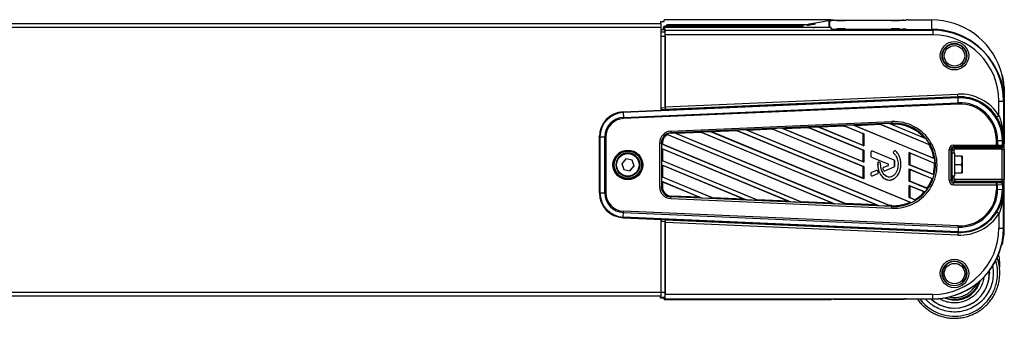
# Model space of a CAD drawing. Header units: millimetres. Extents: x 0 to 420, y 0 to 297.
# Tile 43 of 63: x 194 to 224, y 168 to 177. Entities that reach past the tile are written whole.
import ezdxf

# ---------------------------------------------------------------- set-up
doc = ezdxf.new("R2010")
doc.units = ezdxf.units.MM

msp = doc.modelspace()

# ---------------------------------------------------------------- linework, layer by layer
at = {"color": 7, "linetype": 'Continuous', "lineweight": 25}
for p, q in [((213.7118, 176.61298), (213.7118, 176.66807)), ((218.77841, 176.66807), (213.7118, 176.66807)), ((218.77841, 176.63577), (218.77841, 176.66807)), ((218.78514, 176.6546), (218.77841, 176.66807)), ((218.78514, 176.6546), (218.78514, 176.63577)), ((218.80214, 176.64923), (218.80214, 176.63577)), ((218.84021, 176.65365), (220.9416, 176.65365)), ((218.84021, 176.65014), (218.84021, 176.65365)), ((218.85721, 176.65019), (221.06008, 176.65019)), ((220.9416, 176.65365), (220.9416, 176.65019)), ((220.99917, 176.65019), (220.99666, 176.6527)), ((220.99666, 176.65019), (220.99666, 176.6527)), ((221.06008, 176.65019), (221.06008, 176.65884)), ((221.11515, 176.6598), (221.83109, 176.6598)), ((221.83109, 176.6598), (221.83109, 176.37338)), ((187.73186, 176.54856), (213.6156, 176.54856)), ((187.73186, 176.43842), (213.6156, 176.43842)), ((213.60166, 176.61298), (213.60166, 176.54856)), ((213.60166, 176.61298), (213.7118, 176.61298)), ((213.6156, 176.43842), (213.6156, 176.54856)), ((213.6156, 173.93521), (213.6156, 176.43842)), ((213.6156, 176.37269), (213.7118, 176.37269)), ((213.70637, 176.41783), (213.68347, 176.41971)), ((213.68347, 176.41971), (213.68347, 176.37269)), ((213.70637, 176.41783), (213.70637, 176.37269)), ((213.7118, 176.37269), (213.7118, 176.42779)), ((213.7118, 176.42779), (213.73832, 176.34823)), ((218.77841, 176.42779), (213.7118, 176.42779)), ((213.7118, 176.37269), (213.73736, 176.29601)), ((214.34133, 176.47721), (213.73734, 176.47497)), ((213.73734, 176.47497), (213.76024, 176.47309)), ((213.73832, 176.34823), (221.86243, 176.34823)), ((214.36423, 176.47533), (213.76024, 176.47309)), ((218.03396, 176.5138), (213.8109, 176.5138)), ((213.8109, 176.5138), (213.83222, 176.50314)), ((214.92338, 176.48764), (214.03471, 176.48764)), ((214.0425, 176.47611), (214.03471, 176.48764)), ((214.36423, 176.47533), (214.34133, 176.47721)), ((214.36423, 176.47533), (214.36423, 176.42779)), ((214.37266, 176.47727), (214.37266, 176.47535)), ((217.90804, 176.47727), (214.37266, 176.47727)), ((217.90804, 176.47535), (214.37266, 176.47535)), ((214.37266, 176.47535), (214.37266, 176.42779)), ((214.92338, 176.48764), (214.93684, 176.49437)), ((214.92338, 176.48764), (214.92338, 176.47727)), ((214.93684, 176.49437), (215.02006, 176.49437)), ((214.93684, 176.47727), (214.93684, 176.49437)), ((215.02006, 176.49437), (215.03353, 176.48764)), ((215.02006, 176.49437), (215.02006, 176.47727)), ((217.46421, 176.48764), (215.03353, 176.48764)), ((215.03353, 176.47727), (215.03353, 176.48764)), ((217.46421, 176.48764), (217.45714, 176.47727)), ((217.90809, 176.48764), (217.72452, 176.48764)), ((217.73159, 176.47727), (217.72452, 176.48764)), ((217.90804, 176.44618), (217.80374, 176.42779)), ((217.90804, 176.48754), (217.90804, 176.42779)), ((218.70828, 176.63343), (218.17922, 176.54016)), ((218.70828, 176.63343), (218.70828, 176.42779)), ((218.80214, 176.63577), (218.73506, 176.63577)), ((218.73506, 176.63577), (218.73506, 176.42779)), ((218.78514, 176.38739), (218.77841, 176.42779)), ((218.78347, 176.39741), (218.80214, 176.39741)), ((218.80214, 176.39741), (218.80214, 176.38533)), ((218.84021, 176.38453), (220.9416, 176.38453)), ((221.06008, 176.383), (220.99025, 176.383)), ((221.00438, 176.35852), (220.99666, 176.38169)), ((221.05945, 176.35569), (221.86243, 176.35569)), ((221.06008, 176.37435), (221.06008, 176.383)), ((221.06008, 176.35569), (221.06008, 176.37435)), ((221.11515, 176.37338), (221.83109, 176.37338)), ((221.11515, 176.37338), (221.11515, 176.35569)), ((221.83109, 176.35569), (221.83109, 176.37338)), ((221.86243, 176.34823), (221.86243, 176.35569)), ((221.86243, 176.34823), (221.86243, 176.20833)), ((213.6156, 176.29601), (213.73736, 176.29601)), ((213.73968, 176.15612), (213.6156, 176.15612)), ((213.73968, 176.15612), (213.73968, 173.99817)), ((213.74064, 174.02194), (213.74064, 176.20833)), ((221.86243, 176.20833), (213.74064, 176.20833)), ((213.6156, 174.88725), (213.61656, 174.88725)), ((213.61656, 174.3367), (213.61656, 174.88725)), ((223.93703, 175.09381), (223.93703, 175.10246)), ((223.96614, 174.98997), (223.97576, 174.98997)), ((223.93703, 174.81796), (223.93703, 174.82661)), ((223.97576, 174.72085), (223.95361, 174.72085)), ((212.46726, 173.8675), (222.63152, 174.31121)), ((222.63228, 174.29308), (212.46802, 173.84937)), ((213.6156, 174.33798), (213.61656, 174.3367)), ((213.61656, 174.3367), (213.6156, 174.3367)), ((213.74064, 174.02194), (222.62749, 174.40988)), ((222.63109, 174.32603), (213.74203, 173.93798)), ((222.63152, 174.31121), (222.63109, 174.32603)), ((222.63858, 174.14637), (222.63228, 174.29308)), ((224.03396, 174.44766), (224.03396, 174.44446)), ((224.03396, 174.44446), (224.03396, 174.44124)), ((224.03396, 174.44124), (224.03396, 174.31492)), ((224.03645, 174.47995), (224.03645, 174.292)), ((212.47433, 173.70266), (222.63858, 174.14637)), ((222.64022, 174.1086), (212.47596, 173.66489)), ((213.6156, 173.99275), (213.73968, 173.99817)), ((223.87465, 173.754), (223.87465, 174.19642)), ((224.01224, 174.19874), (224.03645, 174.21084)), ((224.01224, 174.19874), (224.01224, 173.01487)), ((224.03645, 174.21084), (224.03645, 172.89604)), ((212.46675, 173.88501), (212.46726, 173.8675)), ((212.46802, 173.84937), (212.47433, 173.70266)), ((213.61608, 173.93666), (213.6156, 173.93664)), ((213.74061, 173.9422), (213.61606, 173.93676)), ((213.61606, 173.93676), (213.61608, 173.93666)), ((213.74203, 173.93798), (213.74061, 173.9422)), ((213.91665, 173.28323), (220.6209, 173.5759)), ((220.62316, 173.52484), (213.91891, 173.23217)), ((217.27586, 173.37218), (216.9927, 173.35982)), ((216.9927, 173.35982), (217.02513, 173.34214)), ((216.9927, 173.35982), (219.76906, 172.20999)), ((217.33107, 173.35549), (217.27586, 173.37218)), ((219.76906, 172.33962), (217.27586, 173.37218)), ((218.11219, 173.38959), (217.33107, 173.35549)), ((219.74902, 172.3541), (217.33107, 173.35549)), ((218.07976, 173.40728), (218.36292, 173.41964)), ((218.07976, 173.40728), (218.11219, 173.38959)), ((218.07976, 173.40728), (219.76906, 172.70765)), ((218.11219, 173.38959), (219.74902, 172.7117)), ((218.41813, 173.40295), (218.36292, 173.41964)), ((219.76906, 172.83728), (218.36292, 173.41964)), ((219.19925, 173.43705), (218.41813, 173.40295)), ((219.74902, 172.85176), (218.41813, 173.40295)), ((219.44998, 173.46709), (219.16682, 173.45473)), ((219.16682, 173.45473), (219.19925, 173.43705)), ((219.16682, 173.45473), (219.76906, 173.20531)), ((219.19925, 173.43705), (219.74902, 173.20936)), ((219.50519, 173.4504), (219.44998, 173.46709)), ((221.92435, 172.44233), (219.44998, 173.46709)), ((220.28631, 173.4845), (219.50519, 173.4504)), ((221.90184, 172.45783), (219.50519, 173.4504)), ((220.53704, 173.51455), (220.25388, 173.50219)), ((220.25388, 173.50219), (220.28631, 173.4845)), ((220.25388, 173.50219), (221.78012, 172.87009)), ((220.28631, 173.4845), (221.75396, 172.87667)), ((220.59225, 173.49786), (220.53704, 173.51455)), ((221.65948, 173.04968), (220.53704, 173.51455)), ((220.62433, 173.49926), (220.59225, 173.49786)), ((221.61279, 173.0752), (220.59225, 173.49786)), ((220.62433, 173.49926), (220.62316, 173.52484)), ((211.74451, 173.11262), (211.73329, 173.11823)), ((211.74451, 171.41312), (211.74451, 173.11262)), ((211.76199, 173.11195), (211.90651, 173.1096)), ((211.76199, 173.11195), (211.76199, 171.41245)), ((211.90651, 171.41009), (211.90651, 173.1096)), ((211.94406, 173.10934), (211.94406, 171.40984)), ((213.7939, 173.19162), (213.81265, 173.1796)), ((213.7939, 173.19162), (218.89706, 171.07814)), ((213.81265, 173.1796), (218.82884, 171.10214)), ((213.9192, 173.22565), (213.91891, 173.23217)), ((213.9192, 173.22565), (214.01467, 173.22982)), ((214.06988, 173.21313), (214.01467, 173.22982)), ((219.24694, 171.06287), (214.01467, 173.22982)), ((214.851, 173.24723), (214.06988, 173.21313)), ((219.20687, 171.08564), (214.06988, 173.21313)), ((214.81858, 173.26491), (215.10173, 173.27727)), ((214.81858, 173.26491), (214.851, 173.24723)), ((214.81858, 173.26491), (220.24029, 171.01951)), ((214.851, 173.24723), (220.17207, 171.04351)), ((215.15694, 173.26058), (215.10173, 173.27727)), ((220.59017, 171.00423), (215.10173, 173.27727)), ((215.93807, 173.29468), (215.15694, 173.26058)), ((220.5501, 171.027), (215.15694, 173.26058)), ((216.1888, 173.32473), (215.90564, 173.31237)), ((215.90564, 173.31237), (215.93807, 173.29468)), ((215.90564, 173.31237), (221.20575, 171.11732)), ((215.93807, 173.29468), (221.17425, 171.12611)), ((216.244, 173.30804), (216.1888, 173.32473)), ((219.76906, 171.84196), (216.1888, 173.32473)), ((217.02513, 173.34214), (216.244, 173.30804)), ((219.74902, 171.85643), (216.244, 173.30804)), ((217.02513, 173.34214), (219.74902, 172.21404)), ((219.76906, 173.20531), (219.74902, 173.20936)), ((219.74902, 172.85176), (219.74902, 173.20936)), ((219.76906, 173.20531), (219.76906, 172.83728)), ((221.65948, 173.04968), (221.61279, 173.0752)), ((213.57808, 171.58957), (213.57808, 172.92961)), ((213.65673, 172.93153), (213.62983, 172.93024)), ((213.62983, 172.93024), (213.62983, 171.5902)), ((213.65673, 172.88657), (213.63669, 172.8887)), ((213.63669, 172.75907), (213.63669, 172.8887)), ((217.90371, 171.12151), (213.63669, 172.8887)), ((213.63669, 172.75907), (213.65673, 172.74651)), ((213.63669, 172.75907), (217.55383, 171.13678)), ((213.65673, 172.93153), (213.65673, 172.88657)), ((217.86364, 171.14428), (213.65673, 172.88657)), ((219.74902, 172.85176), (219.76906, 172.83728)), ((221.75396, 172.87667), (221.78012, 172.87009)), ((222.49756, 172.8634), (223.79538, 172.8634)), ((222.49756, 172.8634), (222.49756, 172.80929)), ((223.79538, 172.80929), (222.49756, 172.80929)), ((222.49756, 172.80929), (222.53231, 172.79192)), ((222.53231, 172.79192), (223.96994, 172.79192)), ((222.53231, 172.73781), (222.53231, 172.79192)), ((223.79538, 172.8634), (223.79538, 173.00294)), ((223.79538, 172.8634), (223.79538, 172.80929)), ((223.9399, 172.80694), (223.79538, 172.80929)), ((223.83294, 173.0032), (223.97746, 173.00555)), ((223.83294, 173.0032), (223.83294, 172.86365)), ((223.83294, 172.86365), (223.97746, 172.8613)), ((223.96994, 172.79192), (223.9399, 172.80694)), ((223.97746, 172.8613), (223.97746, 173.00555)), ((223.99493, 173.00622), (224.01224, 173.01487)), ((223.99493, 173.00622), (223.99493, 172.86197)), ((223.99493, 172.86197), (224.02498, 172.84695)), ((224.03645, 171.67119), (224.03645, 172.89604)), ((213.65673, 172.74651), (213.65673, 172.38891)), ((213.65673, 172.74651), (217.48561, 171.16078)), ((219.76906, 172.70765), (219.74902, 172.7117)), ((219.74902, 172.3541), (219.74902, 172.7117)), ((219.76906, 172.70765), (219.76906, 172.33962)), ((219.98842, 172.64788), (219.98842, 172.52023)), ((219.98881, 172.64769), (219.98842, 172.64788)), ((219.98881, 172.52004), (219.98842, 172.52023)), ((219.98881, 172.64769), (219.98881, 172.52004)), ((220.00784, 172.49172), (220.00769, 172.49156)), ((220.00769, 172.49156), (220.50335, 172.28922)), ((220.00784, 172.49172), (220.50349, 172.28939)), ((220.03097, 172.67601), (220.03111, 172.67656)), ((220.68921, 172.4073), (220.03097, 172.67601)), ((220.68936, 172.40785), (220.03111, 172.67656)), ((220.69094, 172.68166), (220.67426, 172.66167)), ((220.67455, 172.66123), (220.67426, 172.66167)), ((220.69123, 172.68123), (220.67455, 172.66123)), ((220.67797, 172.61856), (220.67771, 172.61846)), ((220.69123, 172.68123), (220.69094, 172.68166)), ((220.73488, 172.68465), (220.73513, 172.68513)), ((221.14586, 172.63511), (221.93666, 172.3076)), ((221.14586, 172.26708), (221.14586, 172.63511)), ((221.1659, 172.62256), (221.14586, 172.63511)), ((221.1659, 172.62256), (221.91648, 172.3117)), ((221.1659, 172.62256), (221.1659, 172.26495)), ((221.92435, 172.44233), (221.90184, 172.45783)), ((222.35996, 171.79335), (222.35996, 172.72582)), ((222.415, 172.72675), (222.415, 171.79428)), ((222.44975, 172.70937), (222.415, 172.72675)), ((222.42233, 172.46117), (222.44975, 172.49544)), ((222.44975, 172.61436), (222.44975, 172.70937)), ((222.53787, 172.61436), (222.44975, 172.61436)), ((222.44975, 172.31903), (222.44975, 172.61436)), ((222.50479, 172.7103), (222.50479, 172.61436)), ((223.97365, 172.73781), (222.53231, 172.73781)), ((222.53787, 172.31903), (222.53787, 172.61436)), ((222.74384, 172.52686), (222.53787, 172.52686)), ((222.74384, 172.52174), (222.53787, 172.52174)), ((222.75815, 172.39339), (222.74384, 172.52174)), ((222.75815, 172.52434), (222.75814, 172.52438)), ((222.75815, 172.5243), (222.75815, 172.39339)), ((223.97365, 171.81981), (223.97365, 172.73781)), ((224.02869, 172.73874), (224.02869, 171.82074)), ((212.2524, 172.26584), (212.2524, 172.26132)), ((212.54873, 172.44154), (212.42319, 172.29791)), ((212.42319, 172.29791), (212.48484, 172.1174)), ((212.42437, 172.29926), (212.48484, 172.1222)), ((212.7359, 172.40466), (212.54873, 172.44154)), ((212.67201, 172.08532), (212.79636, 172.2276)), ((212.67201, 172.08052), (212.79754, 172.22415)), ((212.79754, 172.22415), (212.7359, 172.40466)), ((212.96833, 172.26132), (212.96833, 172.26584)), ((213.65673, 172.38891), (213.63669, 172.39104)), ((213.63669, 172.26141), (213.63669, 172.39104)), ((216.56048, 171.18015), (213.63669, 172.39104)), ((213.63669, 172.26141), (213.65673, 172.24885)), ((213.63669, 172.26141), (216.2106, 171.19542)), ((216.52041, 171.20292), (213.65673, 172.38891)), ((213.65673, 172.24885), (213.65673, 171.89125)), ((213.65673, 172.24885), (216.14238, 171.21942)), ((219.74902, 172.3541), (219.76906, 172.33962)), ((219.76906, 172.20999), (219.74902, 172.21404)), ((219.74902, 171.85643), (219.74902, 172.21404)), ((219.76906, 172.20999), (219.76906, 171.84196)), ((220.19351, 172.32019), (220.19313, 172.3204)), ((220.23586, 172.34663), (220.23601, 172.34718)), ((220.26199, 172.3357), (220.23586, 172.34663)), ((220.26213, 172.33625), (220.23601, 172.34718)), ((220.26199, 172.3357), (220.26213, 172.33625)), ((220.28077, 172.3075), (220.28115, 172.30769)), ((220.50335, 172.23187), (220.3698, 172.17736)), ((220.36994, 172.17681), (220.3698, 172.17736)), ((220.50349, 172.23133), (220.36994, 172.17681)), ((220.40659, 172.08235), (220.68921, 172.19772)), ((220.40674, 172.08219), (220.68936, 172.19756)), ((220.50349, 172.28939), (220.50335, 172.28922)), ((220.50349, 172.23133), (220.50335, 172.23187)), ((220.68921, 172.4073), (220.68936, 172.40785)), ((220.68921, 172.19772), (220.68936, 172.19756)), ((220.70824, 172.37898), (220.70863, 172.37917)), ((220.70824, 172.22604), (220.70824, 172.37898)), ((220.70824, 172.22604), (220.70863, 172.22623)), ((220.70863, 172.22623), (220.70863, 172.37917)), ((220.89842, 172.28416), (220.89881, 172.28435)), ((221.89985, 171.95481), (221.14586, 172.26708)), ((221.14586, 172.26708), (221.1659, 172.26495)), ((221.88229, 171.96826), (221.1659, 172.26495)), ((221.91648, 172.3117), (221.93666, 172.3076)), ((222.42045, 172.12129), (222.42045, 172.40519)), ((222.44975, 172.43538), (222.42076, 172.43538)), ((222.44975, 171.92596), (222.44975, 172.31903)), ((222.53787, 171.92596), (222.53787, 172.31903)), ((222.74384, 172.26504), (222.53787, 172.26504)), ((222.74384, 172.26504), (222.75815, 172.39339)), ((222.75815, 172.13925), (222.74384, 172.26504)), ((222.75815, 172.39339), (222.75815, 172.13925)), ((212.48484, 172.1222), (212.48484, 172.1174)), ((212.48484, 172.1222), (212.67201, 172.08532)), ((212.48484, 172.1174), (212.67201, 172.08052)), ((212.67201, 172.08532), (212.67201, 172.08052)), ((213.65673, 171.89125), (213.63669, 171.89338)), ((213.63669, 171.76374), (213.63669, 171.89338)), ((215.21725, 171.23878), (213.63669, 171.89338)), ((215.17718, 171.26155), (213.65673, 171.89125)), ((219.74902, 171.85643), (219.76906, 171.84196)), ((219.98842, 172.00086), (219.98842, 171.95752)), ((219.98881, 172.00067), (219.98842, 172.00086)), ((219.98881, 171.95733), (219.98842, 171.95752)), ((219.98881, 172.00067), (219.98881, 171.95733)), ((220.15544, 172.08985), (220.00769, 172.02954)), ((220.00784, 172.02899), (220.00769, 172.02954)), ((220.15558, 172.0893), (220.00784, 172.02899)), ((220.03097, 171.92901), (220.19455, 171.99579)), ((220.03097, 171.92901), (220.03111, 171.92885)), ((220.03111, 171.92885), (220.1947, 171.99563)), ((220.15558, 172.0893), (220.15544, 172.08985)), ((220.19455, 171.99579), (220.1947, 171.99563)), ((220.19526, 172.07306), (220.19561, 172.0734)), ((220.2111, 172.03618), (220.19526, 172.07306)), ((220.21145, 172.03653), (220.19561, 172.0734)), ((220.2111, 172.03618), (220.21145, 172.03653)), ((220.35224, 172.13958), (220.35187, 172.13966)), ((220.36674, 172.09902), (220.36639, 172.09907)), ((220.40659, 172.08235), (220.40674, 172.08219)), ((221.14586, 172.13745), (221.86507, 171.83959)), ((221.14586, 171.76942), (221.14586, 172.13745)), ((221.1659, 172.12489), (221.14586, 172.13745)), ((221.1659, 172.12489), (221.1659, 171.76729)), ((221.1659, 172.12489), (221.84491, 171.84368)), ((221.89985, 171.95481), (221.88229, 171.96826)), ((222.42054, 172.10495), (222.44975, 172.10495)), ((222.42233, 172.06718), (222.44975, 172.06033)), ((222.44975, 171.92596), (222.53787, 171.92596)), ((222.44975, 171.92596), (222.44975, 171.8464)), ((222.50479, 171.92596), (222.50479, 171.84732)), ((222.74384, 172.01346), (222.53787, 172.01346)), ((222.74384, 172.01346), (222.75815, 172.13925)), ((222.75814, 172.01594), (222.75815, 172.01598)), ((222.75815, 172.13925), (222.75815, 172.01602)), ((213.65673, 171.59149), (213.62983, 171.5902)), ((213.63669, 171.76374), (213.65673, 171.75119)), ((213.63669, 171.76374), (214.86737, 171.25406)), ((213.65673, 171.75119), (213.65673, 171.59149)), ((213.65673, 171.75119), (214.79915, 171.27806)), ((221.70842, 171.53643), (221.14586, 171.76942)), ((221.14586, 171.76942), (221.1659, 171.76729)), ((221.14586, 171.63979), (221.63202, 171.43844)), ((221.14586, 171.27176), (221.14586, 171.63979)), ((221.1659, 171.62723), (221.14586, 171.63979)), ((221.69228, 171.54929), (221.1659, 171.76729)), ((221.1659, 171.62723), (221.60915, 171.44366)), ((221.1659, 171.62723), (221.1659, 171.26963)), ((221.84491, 171.84368), (221.86507, 171.83959)), ((222.44975, 171.8464), (222.415, 171.79428)), ((222.49756, 171.71174), (222.53231, 171.76385)), ((222.49756, 171.65578), (222.49756, 171.71174)), ((223.79538, 171.71174), (222.49756, 171.71174)), ((222.49756, 171.65578), (223.79538, 171.65578)), ((222.53231, 171.81981), (222.53231, 171.76385)), ((223.97365, 171.81981), (222.53231, 171.81981)), ((222.53231, 171.76385), (223.96994, 171.76385)), ((223.9399, 171.71879), (223.79538, 171.71174)), ((223.79538, 171.65578), (223.79538, 171.71174)), ((223.79538, 171.65578), (223.79538, 171.51623)), ((223.83294, 171.65604), (223.97746, 171.6631)), ((223.83294, 171.51649), (223.83294, 171.65604)), ((223.96994, 171.76385), (223.9399, 171.71879)), ((223.97746, 171.6631), (223.97746, 171.51884)), ((223.99493, 171.66376), (224.02498, 171.70882)), ((223.99493, 171.51951), (223.99493, 171.66376)), ((224.03645, 170.3564), (224.03645, 171.67119)), ((211.74451, 171.41312), (211.73433, 171.4182)), ((211.76199, 171.41245), (211.90651, 171.41009)), ((213.85428, 171.3056), (213.78561, 171.33404)), ((213.92008, 171.31643), (213.91891, 171.28827)), ((220.62316, 170.9956), (213.91891, 171.28827)), ((214.79915, 171.27806), (213.92008, 171.31643)), ((214.79915, 171.27806), (214.86737, 171.25406)), ((215.21725, 171.23878), (215.17718, 171.26155)), ((216.14238, 171.21942), (215.17718, 171.26155)), ((221.34191, 171.19056), (221.14586, 171.27176)), ((221.14586, 171.27176), (221.1659, 171.26963)), ((221.32411, 171.20411), (221.1659, 171.26963)), ((221.60915, 171.44366), (221.63202, 171.43844)), ((221.70842, 171.53643), (221.69228, 171.54929)), ((223.83294, 171.51649), (223.97746, 171.51884)), ((223.99493, 171.51951), (224.01224, 171.52816)), ((224.01224, 170.3443), (224.01224, 171.52816)), ((213.91665, 171.23595), (220.6209, 170.94328)), ((215.21725, 171.23878), (214.86737, 171.25406)), ((216.14238, 171.21942), (216.2106, 171.19542)), ((216.56048, 171.18015), (216.2106, 171.19542)), ((216.56048, 171.18015), (216.52041, 171.20292)), ((217.48561, 171.16078), (216.52041, 171.20292)), ((217.48561, 171.16078), (217.55383, 171.13678)), ((217.90371, 171.12151), (217.55383, 171.13678)), ((217.90371, 171.12151), (217.86364, 171.14428)), ((218.82884, 171.10214), (217.86364, 171.14428)), ((218.82884, 171.10214), (218.89706, 171.07814)), ((219.24694, 171.06287), (218.89706, 171.07814)), ((219.24694, 171.06287), (219.20687, 171.08564)), ((220.17207, 171.04351), (219.20687, 171.08564)), ((220.17207, 171.04351), (220.24029, 171.01951)), ((220.59017, 171.00423), (220.24029, 171.01951)), ((220.59017, 171.00423), (220.5501, 171.027)), ((220.62433, 171.02376), (220.5501, 171.027)), ((220.62433, 171.02376), (220.62316, 170.9956)), ((221.17425, 171.12611), (221.20575, 171.11732)), ((221.34191, 171.19056), (221.32411, 171.20411)), ((212.46802, 170.67503), (212.47433, 170.81703)), ((222.63228, 170.23131), (212.46802, 170.67503)), ((212.47433, 170.81703), (222.63858, 170.37332)), ((222.64022, 170.41058), (212.47596, 170.85429)), ((223.87465, 170.7844), (223.87465, 170.34198)), ((212.46684, 170.65339), (212.46726, 170.65824)), ((212.46726, 170.65824), (222.63152, 170.21452)), ((213.6156, 168.39794), (213.6156, 170.60325)), ((213.61608, 170.60174), (213.6156, 170.60176)), ((213.6156, 170.54757), (213.73968, 170.54215)), ((213.61606, 170.60171), (213.61608, 170.60174)), ((213.74061, 170.59627), (213.61606, 170.60171)), ((213.73968, 168.3842), (213.73968, 170.54215)), ((213.74203, 170.59763), (213.74061, 170.59627)), ((213.74064, 170.51646), (213.74064, 168.33007)), ((222.62749, 170.12851), (213.74064, 170.51646)), ((213.74203, 170.59763), (222.63109, 170.20959)), ((222.63858, 170.37332), (222.63228, 170.23131)), ((213.6156, 170.20362), (213.61656, 170.20362)), ((213.61656, 169.65307), (213.61656, 170.20362)), ((222.63152, 170.21452), (222.63109, 170.20959)), ((224.01224, 170.3443), (224.03645, 170.3564)), ((213.61656, 169.65307), (213.6156, 169.65435)), ((213.61656, 169.65307), (213.6156, 169.65307)), ((223.5798, 169.04554), (223.58232, 168.97262)), ((223.58232, 168.9726), (223.58232, 168.97262)), ((223.58342, 168.9726), (223.58342, 168.97262)), ((187.73186, 168.39794), (213.6156, 168.39794)), ((187.73186, 168.28779), (213.6156, 168.28779)), ((213.60166, 168.22338), (213.60166, 168.28779)), ((213.6156, 168.28779), (213.6156, 168.39794)), ((213.73968, 168.3842), (213.6156, 168.3842)), ((221.86243, 168.33007), (213.74064, 168.33007)), ((221.86243, 168.19481), (221.86243, 168.33007)), ((213.60166, 168.22338), (213.61444, 168.24895)), ((213.60166, 168.22338), (213.7118, 168.22338)), ((213.61444, 168.24895), (213.73736, 168.24895)), ((213.7118, 168.22338), (213.73736, 168.24895)), ((213.7118, 168.22338), (213.7118, 168.16828)), ((213.7118, 168.16828), (213.73832, 168.19481)), ((218.77841, 168.16828), (213.7118, 168.16828)), ((213.73832, 168.19481), (221.86243, 168.19481)), ((218.78514, 168.18175), (218.77841, 168.16828)), ((218.84021, 168.1827), (220.9416, 168.1827)), ((221.00438, 168.19138), (220.99666, 168.18365)), ((221.05945, 168.19232), (221.86243, 168.19232)), ((221.86243, 168.19481), (221.86243, 168.19232)), ((222.32106, 168.17991), (222.20358, 168.21949)), ((222.25495, 168.22837), (222.32667, 168.20647))]:
    msp.add_line(p, q, dxfattribs=at)
at = {"color": 7, "linetype": 'Continuous', "lineweight": 25, "flags": 128}
for points in [[(219.0775, 176.64755), (219.03008, 176.64738), (218.98988, 176.64691), (218.96302, 176.64621), (218.95359, 176.64539), (218.96302, 176.64456), (218.98988, 176.64386), (219.03008, 176.64339), (219.0775, 176.64322), (219.12492, 176.64339), (219.16512, 176.64386), (219.19198, 176.64456), (219.20141, 176.64539), (219.19198, 176.64621), (219.16512, 176.64691), (219.12492, 176.64738), (219.0775, 176.64755)], [(220.72965, 176.64755), (220.68223, 176.64738), (220.64203, 176.64691), (220.61517, 176.64621), (220.60574, 176.64539), (220.61517, 176.64456), (220.64203, 176.64386), (220.68223, 176.64339), (220.72965, 176.64322), (220.77707, 176.64339), (220.81727, 176.64386), (220.84413, 176.64456), (220.85356, 176.64539), (220.84413, 176.64621), (220.81727, 176.64691), (220.77707, 176.64738), (220.72965, 176.64755)], [(218.30125, 176.54341), (218.29196, 176.5426), (218.26551, 176.53864), (218.22592, 176.53213), (218.17922, 176.52406), (218.13252, 176.51566), (218.09293, 176.50821), (218.06648, 176.50285), (218.05719, 176.50038), (218.06648, 176.50119), (218.09293, 176.50515), (218.13252, 176.51167), (218.17922, 176.51973), (218.22592, 176.52813), (218.26551, 176.53558), (218.29196, 176.54094), (218.30125, 176.54341)], [(219.0775, 176.38996), (219.03008, 176.3898), (218.98988, 176.38933), (218.96302, 176.38863), (218.95359, 176.3878), (218.96302, 176.38697), (218.98988, 176.38627), (219.03008, 176.3858), (219.0775, 176.38564), (219.12492, 176.3858), (219.16512, 176.38627), (219.19198, 176.38697), (219.20141, 176.3878), (219.19198, 176.38863), (219.16512, 176.38933), (219.12492, 176.3898), (219.0775, 176.38996)], [(220.72965, 176.38996), (220.68223, 176.3898), (220.64203, 176.38933), (220.61517, 176.38863), (220.60574, 176.3878), (220.61517, 176.38697), (220.64203, 176.38627), (220.68223, 176.3858), (220.72965, 176.38564), (220.77707, 176.3858), (220.81727, 176.38627), (220.84413, 176.38697), (220.85356, 176.3878), (220.84413, 176.38863), (220.81727, 176.38933), (220.77707, 176.3898), (220.72965, 176.38996)], [(223.97576, 174.98997), (223.96487, 174.99943), (223.95361, 175.00919)], [(223.93703, 174.82661), (223.95962, 174.74781), (223.96622, 174.72247)], [(223.97576, 169.84638), (223.96487, 169.83692), (223.95361, 169.82716)], [(222.15889, 168.96331), (222.16872, 168.87928), (222.17137, 168.86877)], [(222.52317, 168.15457), (222.44778, 168.15805), (222.32106, 168.17991)], [(222.32667, 168.20647), (222.44987, 168.18522), (222.5235, 168.18183)]]:
    msp.add_lwpolyline(points, dxfattribs=at)
at = {"color": 7, "linetype": 'Continuous', "lineweight": 25}
for centre, radius in [((222.52333, 175.57299), 0.43167), ((222.52333, 175.57222), 0.37744), ((222.52325, 175.57092), 0.36436), ((222.52332, 175.57013), 0.31013), ((212.61032, 172.2596), 0.45208), ((212.61032, 172.26004), 0.42457), ((212.61041, 172.26584), 0.41299), ((212.61033, 172.26135), 0.35793), ((212.61033, 172.26104), 0.34141), ((222.52333, 168.9654), 0.43167), ((222.52333, 168.96459), 0.37744), ((222.52332, 168.9625), 0.31013)]:
    msp.add_circle(centre, radius, dxfattribs=at)
for centre, radius, start, end in [((218.84345, 175.86059), 0.78973, 89.001369, 92.998326), ((221.10139, 175.8702), 0.78973, 89.001369, 92.998326), ((221.83118, 174.45696), 2.20284, 18.497978, 90.002504), ((213.73818, 176.42027), 0.05471, 90.881666, 180.582937), ((213.76108, 176.41839), 0.05471, 90.881666, 180.582937), ((213.90455, 176.36711), 0.1377, 52.19867, 128.226419), ((214.37253, 168.01027), 8.467, 89.99908, 90.211118), ((214.37263, 174.19632), 2.27903, 89.99908, 90.211118), ((217.59436, 176.36711), 0.1377, 53.135073, 126.864927), ((218.81539, 172.53617), 4.05421, 99.02791, 102.932497), ((218.48304, 174.94668), 1.50682, 96.929536, 100.599214), ((218.08545, 177.31758), 0.9013, 279.167851, 283.853013), ((218.73506, 176.48155), 0.15422, 89.999991, 99.998494), ((221.10139, 177.16299), 0.78973, 267.001674, 270.998631), ((221.83119, 174.17055), 2.20284, 18.497823, 90.002659), ((221.86254, 174.20096), 2.15473, 13.96195, 90.002999), ((221.86259, 174.19857), 2.14965, 0.004364, 90.004363), ((221.86258, 174.19627), 2.01207, 0.004364, 90.004363), ((221.83173, 174.44765), 2.20223, 0.000045, 17.062178), ((221.86307, 174.47995), 2.17338, 1.585576, 13.571813), ((221.86307, 174.21083), 2.17338, 0.000023, 13.571816), ((222.68853, 173.01229), 1.39893, 32.01896, 92.501162), ((191.48192, 173.03039), 31.1761, 2.381816, 2.536073), ((222.68853, 173.01091), 1.31637, 32.01896, 92.501162), ((222.6886, 173.00612), 1.30634, 0.004487, 92.504232), ((227.33965, 174.50013), 4.71192, 182.297848, 182.518493), ((222.68859, 173.00545), 1.28887, 0.004748, 92.503971), ((222.68858, 173.00311), 1.14436, 0.00462, 92.504099), ((279.37905, 176.58824), 56.79299, 182.464238, 182.502384), ((222.68858, 173.00285), 1.1068, 0.00462, 92.504099), ((223.90745, 176.33343), 2.13726, 269.120635, 272.810462), ((212.50016, 173.11256), 0.75565, 92.495564, 179.995717), ((212.50016, 173.1119), 0.73817, 92.495223, 179.996058), ((212.50017, 173.10956), 0.59367, 92.49539, 179.995891), ((212.50018, 173.1093), 0.55611, 92.49539, 179.995891), ((217.17539, 174.05642), 4.71192, 182.297848, 182.518493), ((269.2148, 176.14452), 56.79299, 182.464238, 182.502384), ((224.68542, 172.42008), 1.561, 121.291643, 124.349491), ((220.67853, 172.25959), 1.31757, 267.493343, 92.506657), ((253.32622, 174.99617), 32.73614, 182.48658, 182.576036), ((220.67852, 172.26022), 1.26583, 267.493343, 92.506657), ((220.6784, 172.26124), 1.2392, 41.05962, 92.500596), ((211.76018, 173.29333), 0.18139, 265.043148, 270.570619), ((211.94197, 175.53646), 2.42712, 269.162784, 270.049448), ((213.93206, 172.92959), 0.35398, 92.49539, 179.995891), ((213.93206, 172.93022), 0.30223, 92.49539, 179.995891), ((213.93205, 172.93152), 0.27531, 115.700895, 179.99803), ((213.93209, 172.93049), 0.29544, 92.49944, 117.88802), ((246.62196, 174.7035), 32.73614, 182.48658, 182.576036), ((213.58578, 174.41722), 1.48763, 269.703429, 271.696845), ((220.6786, 172.26048), 1.25896, 28.961171, 38.819588), ((220.6787, 172.2615), 1.2388, 9.118791, 29.774514), ((223.79748, 175.43006), 2.42712, 269.950552, 270.837216), ((223.79748, 175.29051), 2.42712, 269.950552, 270.837216), ((223.78389, 172.85739), 0.04945, 283.437682, 7.279387), ((223.93984, 172.86203), 0.05509, 270.053918, 359.937355), ((223.92841, 172.85504), 0.04945, 283.437682, 7.279387), ((223.96989, 172.84701), 0.05509, 270.053918, 359.937355), ((223.97926, 173.18693), 0.18139, 269.429381, 274.956852), ((223.97926, 173.04268), 0.18139, 269.429381, 274.956852), ((212.61037, 172.2658), 0.35797, 0.006379, 179.993621), ((220.0194, 172.64788), 0.03098, 67.789196, 179.993436), ((220.0194, 172.52024), 0.03097, 180.002254, 247.796537), ((220.0194, 172.64769), 0.03059, 67.789196, 179.993436), ((220.0194, 172.52004), 0.03059, 180.002254, 247.796537), ((220.69804, 172.64183), 0.03097, 140.161852, 228.983515), ((220.69804, 172.64164), 0.03059, 140.161852, 228.983515), ((220.71473, 172.66182), 0.03098, 48.811067, 140.160365), ((220.71473, 172.66162), 0.0306, 48.811067, 140.160365), ((222.37308, 173.58063), 0.85491, 269.120635, 272.810462), ((222.49167, 171.85549), 0.85491, 89.120635, 92.810462), ((223.98677, 173.59262), 0.85491, 269.120635, 272.810462), ((220.22405, 172.3186), 0.03098, 67.289466, 176.664535), ((220.22405, 172.31841), 0.03059, 67.289466, 176.664535), ((220.25018, 172.30748), 0.03059, 0.037212, 67.29633), ((220.25018, 172.30767), 0.03097, 0.037212, 67.29633), ((220.3815, 172.14868), 0.03097, 112.202332, 196.935139), ((220.3815, 172.14849), 0.03059, 112.202332, 196.935139), ((220.49164, 172.26055), 0.03097, 292.202097, 67.797875), ((220.49164, 172.26036), 0.03136, 292.202097, 67.797875), ((220.67766, 172.37898), 0.03059, 0.002254, 67.796538), ((220.67766, 172.22604), 0.03059, 292.203465, 359.997746), ((220.67766, 172.37917), 0.03097, 0.002254, 67.796538), ((220.67766, 172.22623), 0.03097, 292.203465, 359.997746), ((220.67875, 172.26151), 1.23875, 346.306391, 2.322171), ((220.67876, 172.26055), 1.25878, 2.141993, 8.303107), ((220.0194, 172.00086), 0.03097, 112.203442, 179.997746), ((220.0194, 171.95753), 0.03098, 180.006564, 292.210773), ((220.0194, 172.00067), 0.03059, 112.203442, 179.997746), ((220.0194, 171.95733), 0.03059, 180.006564, 292.210773), ((220.16715, 172.06117), 0.03098, 23.25304, 112.208187), ((220.16715, 172.06098), 0.03059, 23.25304, 112.208187), ((220.18299, 172.02411), 0.03059, 292.201989, 23.246984), ((220.18299, 172.0243), 0.03097, 292.201989, 23.246984), ((220.39503, 172.11087), 0.03098, 202.385917, 292.208292), ((220.39503, 172.11068), 0.03059, 202.385917, 292.208292), ((220.67872, 172.26056), 1.25882, 340.462956, 345.943356), ((213.58578, 173.07717), 1.48763, 269.703429, 271.696845), ((213.93206, 171.58959), 0.35398, 180.004109, 267.50461), ((213.93206, 171.59022), 0.30223, 180.004109, 267.50461), ((213.93207, 171.59151), 0.27534, 180.004109, 267.50461), ((220.67865, 172.26155), 1.23886, 324.905364, 340.287768), ((222.37308, 172.64816), 0.85491, 269.120635, 272.810462), ((222.49167, 170.99252), 0.85491, 89.120635, 92.810462), ((223.78171, 171.66201), 0.05158, 353.355076, 74.629729), ((223.79748, 174.0829), 2.42712, 269.950552, 270.837216), ((223.92623, 171.66906), 0.05158, 353.355076, 74.629729), ((223.9398, 171.66366), 0.05514, 0.109468, 89.899259), ((223.96984, 171.70872), 0.05514, 0.109468, 89.899259), ((223.98677, 172.67461), 0.85491, 269.120635, 272.810462), ((223.97926, 171.84447), 0.18139, 269.429381, 274.956852), ((211.76018, 171.59382), 0.18139, 265.043148, 270.570619), ((212.50016, 171.41317), 0.75565, 180.004283, 267.504436), ((212.50016, 171.4125), 0.73817, 180.003942, 267.504777), ((211.94197, 173.83695), 2.42712, 269.162784, 270.049448), ((212.50017, 171.41014), 0.59367, 180.004109, 267.50461), ((212.50018, 171.40988), 0.55611, 180.004109, 267.50461), ((213.93209, 171.5906), 0.29543, 240.276675, 254.729496), ((178.50092, 172.78999), 35.44981, 357.487476, 357.572127), ((220.67848, 172.26168), 1.23907, 301.403412, 318.685887), ((220.67857, 172.26064), 1.25899, 319.227492, 324.884547), ((222.6886, 171.51961), 1.30634, 267.495768, 359.995513), ((222.68859, 171.51895), 1.28887, 267.496029, 359.995252), ((222.68858, 171.51658), 1.14436, 267.495901, 359.99538), ((222.68858, 171.51632), 1.1068, 267.495901, 359.99538), ((223.79748, 173.94335), 2.42712, 269.950552, 270.837216), ((223.97926, 171.70022), 0.18139, 269.429381, 274.956852), ((185.20517, 172.49732), 35.44981, 357.487476, 357.572127), ((220.67839, 172.26186), 1.23928, 267.50026, 293.585991), ((220.67842, 172.26081), 1.25922, 294.756979, 301.796179), ((208.85614, 170.83063), 3.61524, 357.266882, 357.533262), ((158.08033, 173.22741), 54.44738, 357.462691, 357.501937), ((222.68853, 171.52611), 1.39893, 267.498838, 327.98104), ((222.68853, 171.5247), 1.31637, 267.498838, 327.98104), ((223.08225, 169.55413), 1.46337, 57.215115, 60.419244), ((168.24459, 172.7837), 54.44738, 357.462691, 357.501937), ((221.86259, 170.34446), 2.14965, 269.995637, 359.995636), ((221.86258, 170.34213), 2.01207, 269.995637, 359.995636), ((250.20161, 168.94437), 27.59953, 177.372527, 177.541002), ((219.02039, 170.38691), 3.61524, 357.266882, 357.533262), ((223.90745, 172.47899), 2.13726, 269.120635, 272.810462), ((221.86307, 170.3564), 2.17338, 346.428184, 359.999977), ((221.86254, 170.34705), 2.15473, 269.997001, 346.03805), ((222.52325, 168.96332), 0.36435, 195.039234, 180.001431), ((222.52337, 168.97432), 1.30836, 255.707888, 16.904123), ((222.52328, 168.97274), 1.06013, 227.404267, 4.010312), ((222.52328, 168.97277), 1.06014, 227.406118, 359.992289), ((222.52328, 168.97274), 1.05903, 227.469116, 3.942081), ((222.52333, 168.97403), 0.81946, 269.988873, 344.36038), ((222.52333, 168.97856), 0.79674, 270.012551, 341.227533), ((222.52322, 168.97447), 1.30847, 216.709562, 255.715914)]:
    msp.add_arc(centre, radius, start, end, dxfattribs=at)
for centre, major_axis, ratio, start_param, end_param in [((218.84021, 176.65461), (0.05507, 0), 0.01746304, 3.1503193, 4.71238898), ((220.9416, 176.65268), (0.05507, 0), 0.01746304, 0.01745329, 1.57079633), ((213.73824, 176.21074), (-0.00004, 0.13768), 0.0174524, 4.69493037, 6.23082011), ((213.81097, 176.4587), (0.04133, -0.03649), 0.99877329, 2.2945979, 3.56413304), ((213.90455, 176.3695), (0.2425, 0), 0.57737959, 1.00424132, 1.87371145), ((217.59436, 176.3695), (0.2425, 0), 0.57737959, 1.00424132, 2.13735134), ((218.84021, 176.38741), (0.05507, 0), 0.05236786, 3.1503193, 4.71238898), ((220.9416, 176.38164), (0.05507, 0), 0.05236786, 0.01745329, 1.57079633), ((221.05945, 176.35857), (0.05507, 0), 0.05236786, 3.15904595, 4.71238898), ((213.73728, 176.15852), (-0.00004, 0.13768), 0.0174524, 4.69493037, 6.23082011), ((213.61608, 173.99181), (-0.00001, 0.05512), 0.00871735, 1.55373889, 3.08962864), ((213.74064, 173.99725), (-0.00002, 0.05512), 0.01743626, 1.55411573, 3.09000547), ((213.74208, 174.02056), (-0.00002, 0.08269), 0.01743626, 1.55411573, 3.09000547), ((222.49773, 172.72565), (0.10334, -0.09122), 0.99877329, 2.2945979, 3.86417625), ((222.49773, 172.72661), (0.06477, -0.05159), 0.99750615, 2.24428091, 3.81385927), ((222.53234, 172.7093), (-0.00009, 0.08261), 0.99974648, 6.28253503, 7.85211338), ((223.96981, 172.73685), (0.00007, 0.05507), 0.0698308, 4.72992781, 6.26581755), ((224.02485, 172.73682), (0.00007, 0.11014), 0.03491544, 4.72986358, 6.26575332), ((222.42238, 172.40615), (0.00003, 0.05507), 0.03491544, 0.04365454, 1.58827092), ((222.53234, 172.71027), (0.02067, -0.01824), 0.99877329, 2.2945979, 3.86417625), ((222.42238, 172.12225), (0.00003, 0.05507), 0.03491544, 1.58827092, 3.13288731), ((222.49773, 171.79352), (0.10334, 0.09122), 0.99877329, 2.41900905, 3.98858741), ((222.49773, 171.79448), (0.05627, 0.06084), 0.99675218, 2.31799582, 3.88757417), ((222.53234, 171.8464), (0.07311, -0.03845), 0.99901552, 3.6261453, 5.19572365), ((222.53234, 171.84736), (0.02067, 0.01824), 0.99877329, 2.41900905, 3.98858741), ((223.96981, 171.81885), (0.00007, 0.05507), 0.0698308, 3.19403807, 4.72992781), ((224.02485, 171.81881), (0.00007, 0.11014), 0.03491544, 3.19397384, 4.72986358), ((213.61608, 170.54659), (-0.00001, 0.05512), 0.00871712, 0.017088, 1.55297775), ((213.74064, 170.54115), (-0.00002, 0.05512), 0.01743533, 0.01670323, 1.55259297), ((213.74208, 170.51496), (-0.00003, 0.08269), 0.01743533, 0.01670323, 1.55259297), ((213.6144, 168.3866), (-0.00002, 0.13768), 0.00872554, 3.15904462, 3.91189807), ((213.73728, 168.3866), (-0.00004, 0.13768), 0.0174524, 3.15904063, 4.69493037), ((213.73824, 168.33247), (-0.00004, 0.13768), 0.0174524, 3.15904063, 4.69493037), ((218.84021, 168.18174), (0.05507, 0), 0.01746304, 1.57079633, 3.13286601), ((220.9416, 168.18367), (0.05507, 0), 0.01746304, 4.71238898, 6.26573201), ((221.05945, 168.19136), (0.05507, 0), 0.01746304, 1.57079633, 3.12413936)]:
    msp.add_ellipse(centre, major_axis=major_axis, ratio=ratio, start_param=start_param, end_param=end_param, dxfattribs=at)
for points, knots in [([(213.83222, 176.50314), (213.83051, 176.50279), (213.82634, 176.50193), (213.81834, 176.49854), (213.81021, 176.49399), (213.8034, 176.48833), (213.80146, 176.48659), (213.79967, 176.48489), (213.79813, 176.48335), (213.79646, 176.48158), (213.79393, 176.47873), (213.79195, 176.47635), (213.79132, 176.47537), (213.79119, 176.47517)], [0, 0, 0, 0, 0.2668185, 0.65222185, 0.84592038, 0.8695096, 0.88740205, 0.89896713, 0.91060829, 0.92106693, 0.9394662, 0.9880369, 1, 1, 1, 1]), ([(223.93703, 175.10246), (223.9366, 175.10399), (223.93579, 175.10687), (223.93226, 175.11854), (223.92691, 175.13557), (223.92254, 175.14882), (223.92022, 175.15586)], [0, 0, 0, 0, 0.26791797, 0.50290739, 0.73630079, 1, 1, 1, 1]), ([(223.92022, 174.86944), (223.92257, 174.86236), (223.92698, 174.84908), (223.93235, 174.83238), (223.93588, 174.82135), (223.93663, 174.81914), (223.93703, 174.81796)], [0, 0, 0, 0, 0.2679569, 0.50296413, 0.73634408, 1, 1, 1, 1]), ([(224.03239, 174.52372), (224.03161, 174.54125), (224.03014, 174.574), (224.0275, 174.61025), (224.02578, 174.63144), (224.02468, 174.644), (224.024, 174.65161), (224.02378, 174.65429), (224.02399, 174.65258), (224.02467, 174.64585), (224.02576, 174.63407), (224.02751, 174.61347), (224.03013, 174.5783), (224.0316, 174.54558), (224.03238, 174.52843)], [0, 0, 0, 0, 0.13339157, 0.24917048, 0.3133152, 0.37469721, 0.43601395, 0.49997115, 0.56370773, 0.62493612, 0.68638534, 0.75075628, 0.86932298, 1, 1, 1, 1]), ([(224.03238, 174.52843), (224.03286, 174.5134), (224.03382, 174.48348), (224.03391, 174.45742), (224.03396, 174.44446)], [0, 0, 0, 0, 0.502542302, 1, 1, 1, 1]), ([(224.03238, 174.27085), (224.03286, 174.25581), (224.03382, 174.22589), (224.03391, 174.19984), (224.03396, 174.18688)], [0, 0, 0, 0, 0.5025423, 1, 1, 1, 1]), ([(224.03396, 174.44124), (224.03391, 174.454), (224.03382, 174.47939), (224.03286, 174.50899), (224.03239, 174.52372)], [0, 0, 0, 0, 0.502580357, 1, 1, 1, 1]), ([(224.03396, 174.18365), (224.03391, 174.19641), (224.03382, 174.22181), (224.03286, 174.25141), (224.03239, 174.26613)], [0, 0, 0, 0, 0.50258036, 1, 1, 1, 1]), ([(224.01224, 173.01487), (224.01224, 173.0154), (224.01199, 173.03151), (224.00915, 173.11492), (223.98985, 173.26498), (223.93859, 173.44071), (223.8747, 173.58921), (223.82798, 173.66901), (223.80465, 173.70885)], [0, 0, 0, 0, 0.00221517, 0.06849855, 0.35465345, 0.64038586, 0.8204229, 1, 1, 1, 1]), ([(223.87465, 173.754), (223.89032, 173.71114), (223.92169, 173.62536), (223.96377, 173.46739), (223.99767, 173.2809), (224.01024, 173.12131), (224.01209, 173.03261), (224.01224, 173.01544), (224.01224, 173.01487)], [0, 0, 0, 0, 0.1775403, 0.35529697, 0.64300848, 0.93090321, 0.99771306, 1, 1, 1, 1]), ([(220.67797, 172.61856), (220.68446, 172.61258), (220.71724, 172.58244), (220.7572, 172.52322), (220.78963, 172.44258), (220.80819, 172.36128), (220.81338, 172.27146), (220.80228, 172.15369), (220.76765, 172.05364), (220.70685, 171.96752), (220.65069, 171.91768), (220.58037, 171.88931), (220.52062, 171.88643), (220.46049, 171.90563), (220.4048, 171.94397), (220.36128, 171.99855), (220.31555, 172.07235), (220.28489, 172.17774), (220.28215, 172.2641), (220.28077, 172.3075)], [0, 0, 0, 0, 0.01842006, 0.09291777, 0.1461875, 0.19941147, 0.26624924, 0.33302893, 0.44594044, 0.48124531, 0.55273187, 0.59892131, 0.63701277, 0.67504462, 0.72870282, 0.77546023, 0.81985556, 0.90946084, 1, 1, 1, 1]), ([(220.67771, 172.61846), (220.68421, 172.61249), (220.71699, 172.58234), (220.75692, 172.52312), (220.78931, 172.44249), (220.80783, 172.36122), (220.81299, 172.27144), (220.80186, 172.15378), (220.76722, 172.05386), (220.70648, 171.9679), (220.65042, 171.91817), (220.58024, 171.88988), (220.52063, 171.88702), (220.46064, 171.90619), (220.40503, 171.94448), (220.36156, 171.999), (220.31588, 172.07275), (220.28527, 172.17803), (220.28253, 172.26432), (220.28115, 172.30769)], [0, 0, 0, 0, 0.01843975, 0.09301863, 0.14632003, 0.19957564, 0.26644896, 0.33326441, 0.44614746, 0.48142987, 0.55287081, 0.59899736, 0.63703778, 0.67501818, 0.72864391, 0.77542747, 0.81982146, 0.90942342, 1, 1, 1, 1]), ([(220.89842, 172.28416), (220.8983, 172.29298), (220.89767, 172.33719), (220.88745, 172.414), (220.85788, 172.51059), (220.81147, 172.60501), (220.76177, 172.65668), (220.73488, 172.68465)], [0, 0, 0, 0, 0.05950125, 0.29832174, 0.51923506, 0.73980528, 1, 1, 1, 1]), ([(220.89881, 172.28435), (220.89868, 172.29317), (220.89806, 172.33738), (220.88784, 172.41421), (220.85827, 172.51086), (220.81182, 172.60539), (220.76207, 172.65712), (220.73513, 172.68513)], [0, 0, 0, 0, 0.05945744, 0.29810097, 0.51901694, 0.7395901, 1, 1, 1, 1]), ([(222.75815, 172.5243), (222.75638, 172.52498), (222.75415, 172.52584), (222.7456, 172.52669), (222.74384, 172.52686)], [0, 0, 0, 0, 0.79381431, 1, 1, 1, 1]), ([(222.74384, 172.52174), (222.74431, 172.52178), (222.75304, 172.52263), (222.75567, 172.52349), (222.75815, 172.5243)], [0, 0, 0, 0, 0.052974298, 1, 1, 1, 1]), ([(220.19313, 172.3204), (220.19272, 172.3116), (220.19067, 172.26745), (220.19546, 172.18955), (220.21724, 172.09221), (220.25299, 172.00435), (220.30728, 171.91823), (220.38347, 171.84751), (220.4786, 171.80207), (220.57223, 171.79668), (220.66086, 171.82289), (220.72662, 171.86625), (220.77476, 171.91451), (220.81392, 171.9658), (220.84935, 172.03084), (220.88886, 172.13866), (220.89478, 172.22544), (220.89881, 172.28435)], [0, 0, 0, 0, 0.01949887, 0.09773012, 0.17168486, 0.2391734, 0.30653651, 0.39540822, 0.4652355, 0.53556848, 0.59730456, 0.66673863, 0.70721338, 0.74766688, 0.80902964, 0.87033956, 1, 1, 1, 1]), ([(220.19351, 172.32019), (220.1931, 172.31138), (220.19105, 172.26724), (220.19585, 172.18936), (220.21752, 172.09256), (220.25116, 172.00962), (220.29151, 171.94323), (220.35092, 171.87468), (220.41754, 171.82812), (220.49811, 171.80155), (220.56842, 171.79727), (220.65279, 171.81948), (220.71891, 171.86056), (220.77241, 171.9115), (220.81355, 171.96535), (220.85203, 172.03738), (220.88939, 172.14294), (220.89493, 172.22963), (220.89842, 172.28416)], [0, 0, 0, 0, 0.01951116, 0.09779201, 0.17173867, 0.23809496, 0.2950031, 0.34273705, 0.43842433, 0.46953953, 0.52984613, 0.59113848, 0.659811, 0.69951426, 0.75423041, 0.80889608, 0.87978036, 1, 1, 1, 1]), ([(220.35187, 172.13966), (220.35319, 172.13545), (220.35584, 172.12704), (220.36063, 172.11349), (220.36432, 172.10423), (220.36639, 172.09907)], [0, 0, 0, 0, 0.30669524, 0.61338967, 1, 1, 1, 1]), ([(220.35224, 172.13958), (220.35356, 172.13537), (220.35621, 172.12696), (220.36099, 172.11342), (220.36468, 172.10417), (220.36674, 172.09902)], [0, 0, 0, 0, 0.30695538, 0.61390995, 1, 1, 1, 1]), ([(222.75815, 172.01602), (222.75567, 172.01521), (222.75304, 172.01435), (222.74431, 172.01351), (222.74384, 172.01346)], [0, 0, 0, 0, 0.9470257, 1, 1, 1, 1]), ([(213.85428, 171.3056), (213.84562, 171.30957), (213.82826, 171.31752), (213.80382, 171.32737), (213.79034, 171.33231), (213.78561, 171.33404)], [0, 0, 0, 0, 0.39208312, 0.78664974, 1, 1, 1, 1]), ([(223.80465, 170.82677), (223.82798, 170.8667), (223.8747, 170.94667), (223.93859, 171.09653), (223.98985, 171.2744), (224.00915, 171.42664), (224.01199, 171.51129), (224.01224, 171.52763), (224.01224, 171.52816)], [0, 0, 0, 0, 0.1795771, 0.35961414, 0.64534655, 0.93150145, 0.99778483, 1, 1, 1, 1]), ([(224.01224, 171.52816), (224.01224, 171.52759), (224.01209, 171.51027), (224.01024, 171.42081), (223.99767, 171.25985), (223.96377, 171.07203), (223.92169, 170.91321), (223.89032, 170.82732), (223.87465, 170.7844)], [0, 0, 0, 0, 0.002286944, 0.069096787, 0.356991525, 0.644703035, 0.822459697, 1, 1, 1, 1]), ([(223.89226, 169.10624), (223.89607, 169.15453), (223.90394, 169.25433), (223.8925, 169.40563), (223.8784, 169.51168), (223.86292, 169.56424), (223.86201, 169.56732)], [0, 0, 0, 0, 0.31255275, 0.64590047, 0.97927943, 1, 1, 1, 1]), ([(223.67424, 169.19589), (223.68048, 169.1715), (223.70558, 169.07335), (223.70371, 168.89793), (223.67136, 168.68051), (223.59698, 168.47242), (223.50183, 168.30963), (223.40441, 168.18838), (223.29184, 168.07415), (223.12902, 167.95311), (222.90874, 167.8512), (222.6774, 167.798), (222.44854, 167.78868), (222.30322, 167.81756), (222.23267, 167.83158)], [0, 0, 0, 0, 0.0318803, 0.12828451, 0.21924049, 0.31019646, 0.40660067, 0.45687732, 0.5071417, 0.6096847, 0.7122277, 0.81263981, 0.90904402, 1, 1, 1, 1]), ([(223.85751, 168.64202), (223.86414, 168.67027), (223.88178, 168.74548), (223.89838, 168.87349), (223.90243, 169.0251), (223.8884, 169.17941), (223.86137, 169.3203), (223.83144, 169.40673), (223.8184, 169.44436)], [0, 0, 0, 0, 0.10675096, 0.28420171, 0.47390341, 0.66372412, 0.85355915, 1, 1, 1, 1]), ([(221.39668, 168.19232), (221.4223, 168.15705), (221.47825, 168.07999), (221.58089, 167.97444), (221.6996, 167.87479), (221.82911, 167.78941), (221.96729, 167.71902), (222.11252, 167.6646), (222.26293, 167.62682), (222.41663, 167.60616), (222.57169, 167.60288), (222.72612, 167.61703), (222.878, 167.64841), (223.0254, 167.69664), (223.16645, 167.76111), (223.29937, 167.84101), (223.42249, 167.93531), (223.53425, 168.04284), (223.63323, 168.16223), (223.71824, 168.29198), (223.78796, 168.43052), (223.83224, 168.54862), (223.85162, 168.62024), (223.85751, 168.64202)], [0, 0, 0, 0, 0.04162338, 0.09092667, 0.14022999, 0.18953334, 0.23883671, 0.28814009, 0.33744349, 0.38674689, 0.43605031, 0.48535375, 0.5346572, 0.58396067, 0.63326419, 0.68256776, 0.73187143, 0.78117529, 0.83047956, 0.8797849, 0.92909429, 0.97844477, 1, 1, 1, 1]), ([(223.41534, 168.86421), (223.4105, 168.82592), (223.39876, 168.73301), (223.34484, 168.58969), (223.25748, 168.43865), (223.13619, 168.30274), (222.98716, 168.19194), (222.81844, 168.11388), (222.6413, 168.07315), (222.46605, 168.066), (222.35477, 168.08812), (222.30075, 168.09886)], [0, 0, 0, 0, 0.07554768, 0.18326119, 0.29742671, 0.41633853, 0.53777384, 0.65920914, 0.77812097, 0.89228648, 1, 1, 1, 1]), ([(222.36168, 168.25818), (222.38957, 168.25182), (222.46323, 168.23501), (222.58866, 168.23644), (222.73228, 168.26228), (222.87056, 168.31828), (222.99532, 168.4003), (223.09751, 168.50415), (223.16303, 168.59385), (223.18623, 168.65023), (223.19159, 168.66324)], [0, 0, 0, 0, 0.08567633, 0.22633524, 0.37256596, 0.5217506, 0.67093525, 0.81716597, 0.95782488, 1, 1, 1, 1]), ([(222.23267, 167.83158), (222.16407, 167.85303), (222.02277, 167.89722), (221.85965, 167.99397), (221.74008, 168.09249), (221.67489, 168.14966), (221.64771, 168.18703), (221.64386, 168.19232)], [0, 0, 0, 0, 0.30707956, 0.63255307, 0.80229374, 0.97199304, 1, 1, 1, 1]), ([(222.30075, 168.09886), (222.24768, 168.11442), (222.1588, 168.14048), (222.08087, 168.19008), (222.04947, 168.21007)], [0, 0, 0, 0, 0.59708302, 1, 1, 1, 1])]:
    msp.add_open_spline(points, degree=3, knots=knots, dxfattribs=at)

doc.saveas('drawing.dxf')
